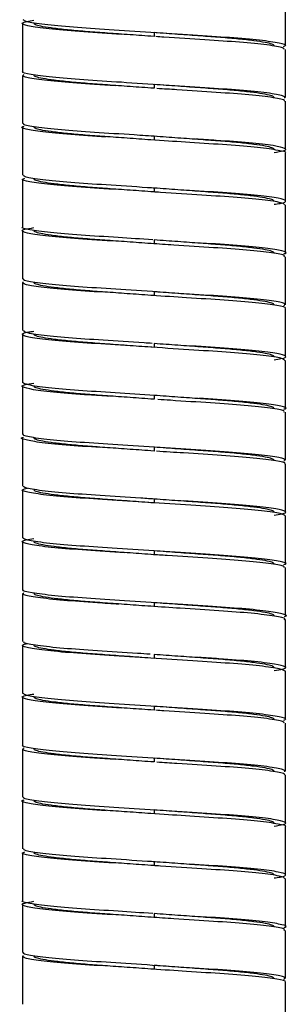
# Paper-space layout '_Izquierda' of a CAD drawing. Header units: millimetres. Extents: x -180 to 180, y -27 to 403.
# Tile 2 of 4: x -7 to 7, y 73 to 124. Entities that reach past the tile are written whole.
import ezdxf

# ---------------------------------------------------------------- set-up
doc = ezdxf.new("R2010")
doc.units = ezdxf.units.MM

psp = doc.layouts.new('_Izquierda')

# ---------------------------------------------------------------- linework, layer by layer
at = {"color": 7, "linetype": 'Continuous', "lineweight": 25}
for p, q in [((6.85, 122.5), (6.85, 125)), ((-6.85, 123.65), (-6.85, 121.15)), ((0, 123.175), (0, 122.975)), ((6.85, 119.8), (6.85, 122.3)), ((-6.85, 120.95), (-6.85, 118.45)), ((0, 120.475), (0, 120.275)), ((6.85, 117.1), (6.85, 119.6)), ((-6.85, 118.25), (-6.85, 115.75)), ((0, 117.775), (0, 117.575)), ((6.85, 114.4), (6.85, 116.9)), ((-6.85, 115.55), (-6.85, 113.05)), ((0, 115.075), (0, 114.875)), ((6.85, 111.7), (6.85, 114.2)), ((-6.85, 112.85), (-6.85, 110.35)), ((0, 112.375), (0, 112.175)), ((6.85, 109), (6.85, 111.5)), ((-6.85, 110.15), (-6.85, 107.65)), ((0, 109.675), (0, 109.475)), ((6.85, 106.3), (6.85, 108.8)), ((-6.85, 107.45), (-6.85, 104.95)), ((0, 106.975), (0, 106.775)), ((6.85, 103.6), (6.85, 106.1)), ((-6.85, 104.75), (-6.85, 102.25)), ((0, 104.275), (0, 104.075)), ((6.85, 100.9), (6.85, 103.4)), ((-6.85, 102.05), (-6.85, 99.55)), ((0, 101.575), (0, 101.375)), ((6.85, 98.2), (6.85, 100.7)), ((-6.85, 99.35), (-6.85, 96.85)), ((0, 98.875), (0, 98.675)), ((6.85, 95.5), (6.85, 98)), ((-6.85, 96.65), (-6.85, 94.15)), ((0, 96.175), (0, 95.975)), ((6.85, 92.8), (6.85, 95.3)), ((-6.85, 93.95), (-6.85, 91.45)), ((0, 93.475), (0, 93.275)), ((6.85, 90.1), (6.85, 92.6)), ((-6.85, 91.25), (-6.85, 88.75)), ((0, 90.775), (0, 90.575)), ((6.85, 87.4), (6.85, 89.9)), ((-6.85, 88.55), (-6.85, 86.05)), ((0, 88.075), (0, 87.875)), ((6.85, 84.7), (6.85, 87.2)), ((-6.85, 85.85), (-6.85, 83.35)), ((0, 85.375), (0, 85.175)), ((6.85, 82), (6.85, 84.5)), ((-6.85, 83.15), (-6.85, 80.65)), ((0, 82.675), (0, 82.475)), ((6.85, 79.3), (6.85, 81.8)), ((-6.85, 80.45), (-6.85, 77.95)), ((0, 79.975), (0, 79.775)), ((6.85, 76.6), (6.85, 79.1)), ((-6.85, 77.75), (-6.85, 75.25)), ((0, 77.275), (0, 77.075)), ((6.85, 73.9), (6.85, 76.4)), ((-6.85, 75.05), (-6.85, 72.55)), ((0, 74.575), (0, 74.375)), ((6.85, 71.2), (6.85, 73.7))]:
    psp.add_line(p, q, dxfattribs=at)
for points, knots in [([(-1.694, 123.086), (-2.37, 123.129), (-3.733, 123.216), (-5.38, 123.349), (-6.511, 123.497), (-6.931, 123.632), (-6.834, 123.731), (-6.381, 123.798), (-6.25, 123.817)], [0, 0, 0, 0, 0.182643, 0.367788, 0.557939, 0.743328, 0.925773, 1, 1, 1, 1]), ([(6.751, 122.461), (6.79, 122.474), (6.965, 122.531), (6.585, 122.63), (5.604, 122.778), (4.006, 122.916), (2.026, 123.041), (-0.172, 123.186), (-2.348, 123.33), (-4.286, 123.453), (-5.783, 123.595), (-6.713, 123.734), (-6.779, 123.814), (-6.809, 123.85)], [0, 0, 0, 0, 0.028687, 0.126024, 0.22665, 0.325408, 0.421594, 0.5218, 0.621603, 0.71754, 0.816916, 0.917364, 1, 1, 1, 1]), ([(0, 122.975), (-0.419, 123.005), (-0.837, 123.035), (-1.65, 123.094), (-2.043, 123.122), (-2.6, 123.162), (-2.78, 123.175), (-3.127, 123.2), (-3.294, 123.212), (-3.79, 123.251), (-4.107, 123.278), (-4.691, 123.335), (-4.959, 123.365), (-5.424, 123.425), (-5.623, 123.455), (-5.939, 123.515), (-6.058, 123.544), (-6.213, 123.599), (-6.25, 123.626), (-6.25, 123.65)], [0, 0, 0, 0, 0.125, 0.125, 0.25, 0.25, 0.3125, 0.3125, 0.375, 0.375, 0.5, 0.5, 0.625, 0.625, 0.75, 0.75, 0.875, 0.875, 1, 1, 1, 1]), ([(6.25, 122.5), (6.25, 122.524), (6.213, 122.551), (6.058, 122.606), (5.939, 122.635), (5.623, 122.695), (5.424, 122.725), (4.959, 122.785), (4.691, 122.815), (4.107, 122.872), (3.79, 122.899), (3.294, 122.938), (3.127, 122.95), (2.78, 122.975), (2.6, 122.988), (2.043, 123.028), (1.65, 123.056), (0.837, 123.115), (0.419, 123.145), (0, 123.175)], [0, 0, 0, 0, 0.125, 0.125, 0.25, 0.25, 0.375, 0.375, 0.5, 0.5, 0.625, 0.625, 0.6875, 0.6875, 0.75, 0.75, 0.875, 0.875, 1, 1, 1, 1]), ([(6.781, 122.3), (6.778, 122.329), (6.769, 122.401), (5.963, 122.533), (4.551, 122.677), (2.669, 122.799), (1.104, 122.902), (0.238, 122.959), (0.099, 122.969)], [0, 0, 0, 0, 0.140002, 0.3479214, 0.5552831, 0.7545082, 0.9606295, 1, 1, 1, 1]), ([(6.819, 119.762), (6.822, 119.804), (6.828, 119.888), (5.97, 120.032), (4.55, 120.177), (2.667, 120.3), (0.516, 120.441), (-1.697, 120.588), (-3.722, 120.715), (-5.395, 120.849), (-6.462, 120.997), (-6.926, 121.094), (-6.821, 121.144), (-6.808, 121.15)], [0, 0, 0, 0, 0.096071, 0.196265, 0.296189, 0.392192, 0.491519, 0.592052, 0.688799, 0.786872, 0.887596, 0.985798, 1, 1, 1, 1]), ([(-1.994, 120.406), (-2.368, 120.43), (-3.431, 120.5), (-4.921, 120.605), (-6.216, 120.752), (-6.894, 120.885), (-6.8, 120.962), (-6.759, 120.996)], [0, 0, 0, 0, 0.122242, 0.347896, 0.582684, 0.815276, 1, 1, 1, 1]), ([(0, 120.275), (-0.419, 120.305), (-0.837, 120.335), (-1.65, 120.394), (-2.043, 120.422), (-2.6, 120.462), (-2.78, 120.475), (-3.127, 120.5), (-3.294, 120.512), (-3.79, 120.551), (-4.107, 120.578), (-4.691, 120.635), (-4.959, 120.665), (-5.424, 120.725), (-5.623, 120.755), (-5.939, 120.815), (-6.058, 120.844), (-6.213, 120.899), (-6.25, 120.926), (-6.25, 120.95)], [0, 0, 0, 0, 0.125, 0.125, 0.25, 0.25, 0.3125, 0.3125, 0.375, 0.375, 0.5, 0.5, 0.625, 0.625, 0.75, 0.75, 0.875, 0.875, 1, 1, 1, 1]), ([(6.25, 119.8), (6.25, 119.824), (6.213, 119.851), (6.058, 119.906), (5.939, 119.935), (5.623, 119.995), (5.424, 120.025), (4.959, 120.085), (4.691, 120.115), (4.107, 120.172), (3.79, 120.199), (3.294, 120.238), (3.127, 120.25), (2.78, 120.275), (2.6, 120.288), (2.043, 120.328), (1.65, 120.356), (0.837, 120.415), (0.419, 120.445), (0, 120.475)], [0, 0, 0, 0, 0.125, 0.125, 0.25, 0.25, 0.375, 0.375, 0.5, 0.5, 0.625, 0.625, 0.6875, 0.6875, 0.75, 0.75, 0.875, 0.875, 1, 1, 1, 1]), ([(6.772, 119.6), (6.792, 119.616), (6.865, 119.675), (6.274, 119.787), (5.051, 119.934), (3.282, 120.062), (1.576, 120.171), (0.504, 120.242), (0.156, 120.265)], [0, 0, 0, 0, 0.076264, 0.283771, 0.49408, 0.696634, 0.901448, 1, 1, 1, 1]), ([(-2.493, 117.739), (-3.129, 117.78), (-4.425, 117.864), (-5.896, 118.006), (-6.719, 118.153), (-6.987, 118.241), (-6.782, 118.293), (-6.754, 118.3)], [0, 0, 0, 0, 0.235171, 0.479483, 0.72544, 0.961625, 1, 1, 1, 1]), ([(0.156, 117.765), (-0.24, 117.791), (-1.362, 117.865), (-3.132, 117.979), (-4.93, 118.105), (-6.203, 118.252), (-6.843, 118.369), (-6.786, 118.431), (-6.768, 118.45)], [0, 0, 0, 0, 0.108809, 0.308438, 0.504447, 0.708389, 0.910425, 1, 1, 1, 1]), ([(0, 117.575), (-0.419, 117.605), (-0.837, 117.635), (-1.65, 117.694), (-2.043, 117.722), (-2.6, 117.762), (-2.78, 117.775), (-3.127, 117.8), (-3.294, 117.812), (-3.79, 117.851), (-4.107, 117.878), (-4.691, 117.935), (-4.959, 117.965), (-5.424, 118.025), (-5.623, 118.055), (-5.939, 118.115), (-6.058, 118.144), (-6.213, 118.199), (-6.25, 118.226), (-6.25, 118.25)], [0, 0, 0, 0, 0.125, 0.125, 0.25, 0.25, 0.3125, 0.3125, 0.375, 0.375, 0.5, 0.5, 0.625, 0.625, 0.75, 0.75, 0.875, 0.875, 1, 1, 1, 1]), ([(6.25, 117.1), (6.25, 117.124), (6.213, 117.151), (6.058, 117.206), (5.939, 117.235), (5.623, 117.295), (5.424, 117.325), (4.959, 117.385), (4.691, 117.415), (4.107, 117.472), (3.79, 117.499), (3.294, 117.538), (3.127, 117.55), (2.78, 117.575), (2.6, 117.588), (2.043, 117.628), (1.65, 117.656), (0.837, 117.715), (0.419, 117.745), (0, 117.775)], [0, 0, 0, 0, 0.125, 0.125, 0.25, 0.25, 0.375, 0.375, 0.5, 0.5, 0.625, 0.625, 0.6875, 0.6875, 0.75, 0.75, 0.875, 0.875, 1, 1, 1, 1]), ([(6.827, 116.9), (6.835, 116.903), (6.945, 116.95), (6.515, 117.042), (5.504, 117.189), (3.864, 117.326), (1.991, 117.443), (0.672, 117.531), (0.068, 117.571)], [0, 0, 0, 0, 0.014599, 0.21748, 0.426395, 0.630616, 0.830696, 1, 1, 1, 1]), ([(6.25, 116.933), (6.432, 116.963), (6.895, 117.04), (6.895, 117.146), (6.309, 117.287), (5.036, 117.434), (3.58, 117.541), (2.525, 117.609), (2.157, 117.633)], [0, 0, 0, 0, 0.122626, 0.312189, 0.508057, 0.706569, 0.897762, 1, 1, 1, 1]), ([(-1.857, 114.997), (-2.525, 115.039), (-3.874, 115.125), (-5.496, 115.26), (-6.537, 115.408), (-6.956, 115.515), (-6.783, 115.576), (-6.733, 115.594)], [0, 0, 0, 0, 0.222873, 0.45036, 0.683074, 0.909068, 1, 1, 1, 1]), ([(0.068, 115.071), (-0.069, 115.08), (-0.934, 115.136), (-2.511, 115.241), (-4.419, 115.363), (-5.875, 115.506), (-6.742, 115.642), (-6.778, 115.718), (-6.793, 115.75)], [0, 0, 0, 0, 0.038385, 0.241864, 0.437898, 0.641551, 0.846576, 1, 1, 1, 1]), ([(0, 114.875), (-0.419, 114.905), (-0.837, 114.935), (-1.65, 114.994), (-2.043, 115.022), (-2.6, 115.062), (-2.78, 115.075), (-3.127, 115.1), (-3.294, 115.112), (-3.79, 115.151), (-4.107, 115.178), (-4.691, 115.235), (-4.959, 115.265), (-5.424, 115.325), (-5.623, 115.355), (-5.939, 115.415), (-6.058, 115.444), (-6.213, 115.499), (-6.25, 115.526), (-6.25, 115.55)], [0, 0, 0, 0, 0.125, 0.125, 0.25, 0.25, 0.3125, 0.3125, 0.375, 0.375, 0.5, 0.5, 0.625, 0.625, 0.75, 0.75, 0.875, 0.875, 1, 1, 1, 1]), ([(6.25, 114.4), (6.25, 114.424), (6.213, 114.451), (6.058, 114.506), (5.939, 114.535), (5.623, 114.595), (5.424, 114.625), (4.959, 114.685), (4.691, 114.715), (4.107, 114.772), (3.79, 114.799), (3.294, 114.838), (3.127, 114.85), (2.78, 114.875), (2.6, 114.888), (2.043, 114.928), (1.65, 114.956), (0.837, 115.015), (0.419, 115.045), (0, 115.075)], [0, 0, 0, 0, 0.125, 0.125, 0.25, 0.25, 0.375, 0.375, 0.5, 0.5, 0.625, 0.625, 0.6875, 0.6875, 0.75, 0.75, 0.875, 0.875, 1, 1, 1, 1]), ([(6.25, 114.232), (6.362, 114.248), (6.811, 114.311), (6.934, 114.409), (6.571, 114.542), (5.487, 114.69), (3.876, 114.825), (2.526, 114.911), (1.857, 114.953)], [0, 0, 0, 0, 0.062116, 0.247586, 0.434635, 0.627248, 0.815533, 1, 1, 1, 1]), ([(6.793, 114.2), (6.778, 114.232), (6.742, 114.308), (5.875, 114.444), (4.419, 114.587), (2.511, 114.709), (0.934, 114.814), (0.069, 114.87), (-0.068, 114.879)], [0, 0, 0, 0, 0.153424, 0.358449, 0.562102, 0.758136, 0.961615, 1, 1, 1, 1]), ([(-0.068, 112.379), (-0.672, 112.419), (-1.991, 112.507), (-3.864, 112.624), (-5.504, 112.761), (-6.515, 112.908), (-6.945, 113), (-6.835, 113.047), (-6.827, 113.05)], [0, 0, 0, 0, 0.169304, 0.369384, 0.573605, 0.78252, 0.985401, 1, 1, 1, 1]), ([(-2.157, 112.317), (-2.525, 112.341), (-3.58, 112.409), (-5.036, 112.516), (-6.309, 112.663), (-6.895, 112.804), (-6.895, 112.91), (-6.432, 112.987), (-6.25, 113.017)], [0, 0, 0, 0, 0.102239, 0.293431, 0.491943, 0.687811, 0.877374, 1, 1, 1, 1]), ([(0, 112.175), (-0.419, 112.205), (-0.837, 112.235), (-1.65, 112.294), (-2.043, 112.322), (-2.6, 112.362), (-2.78, 112.375), (-3.127, 112.4), (-3.294, 112.412), (-3.79, 112.451), (-4.107, 112.478), (-4.691, 112.535), (-4.959, 112.565), (-5.424, 112.625), (-5.623, 112.655), (-5.939, 112.715), (-6.058, 112.744), (-6.213, 112.799), (-6.25, 112.826), (-6.25, 112.85)], [0, 0, 0, 0, 0.125, 0.125, 0.25, 0.25, 0.3125, 0.3125, 0.375, 0.375, 0.5, 0.5, 0.625, 0.625, 0.75, 0.75, 0.875, 0.875, 1, 1, 1, 1]), ([(6.25, 111.7), (6.25, 111.724), (6.213, 111.751), (6.058, 111.806), (5.939, 111.835), (5.623, 111.895), (5.424, 111.925), (4.959, 111.985), (4.691, 112.015), (4.107, 112.072), (3.79, 112.099), (3.294, 112.138), (3.127, 112.15), (2.78, 112.175), (2.6, 112.188), (2.043, 112.228), (1.65, 112.256), (0.837, 112.315), (0.419, 112.345), (0, 112.375)], [0, 0, 0, 0, 0.125, 0.125, 0.25, 0.25, 0.375, 0.375, 0.5, 0.5, 0.625, 0.625, 0.6875, 0.6875, 0.75, 0.75, 0.875, 0.875, 1, 1, 1, 1]), ([(6.768, 111.5), (6.786, 111.519), (6.843, 111.581), (6.203, 111.698), (4.93, 111.845), (3.132, 111.971), (1.362, 112.085), (0.24, 112.159), (-0.156, 112.185)], [0, 0, 0, 0, 0.089575, 0.291611, 0.495553, 0.691562, 0.891191, 1, 1, 1, 1]), ([(6.754, 111.65), (6.782, 111.657), (6.987, 111.709), (6.719, 111.797), (5.896, 111.944), (4.425, 112.086), (3.129, 112.17), (2.493, 112.211)], [0, 0, 0, 0, 0.038375, 0.27456, 0.520517, 0.764829, 1, 1, 1, 1]), ([(6.759, 108.954), (6.8, 108.988), (6.894, 109.065), (6.215, 109.198), (4.928, 109.345), (3.132, 109.471), (1.027, 109.607), (-1.196, 109.754), (-3.282, 109.888), (-5.051, 110.016), (-6.274, 110.163), (-6.865, 110.275), (-6.792, 110.334), (-6.772, 110.35)], [0, 0, 0, 0, 0.078589, 0.177542, 0.27743, 0.373432, 0.471207, 0.571361, 0.66875, 0.765065, 0.865067, 0.963736, 1, 1, 1, 1]), ([(-2.646, 109.649), (-3.276, 109.69), (-4.562, 109.774), (-5.967, 109.917), (-6.829, 110.062), (-6.822, 110.147), (-6.819, 110.188)], [0, 0, 0, 0, 0.244787, 0.499571, 0.75504, 1, 1, 1, 1]), ([(0, 109.475), (-0.419, 109.505), (-0.837, 109.535), (-1.65, 109.594), (-2.043, 109.622), (-2.6, 109.662), (-2.78, 109.675), (-3.127, 109.7), (-3.294, 109.712), (-3.79, 109.751), (-4.107, 109.778), (-4.691, 109.835), (-4.959, 109.865), (-5.424, 109.925), (-5.623, 109.955), (-5.939, 110.015), (-6.058, 110.044), (-6.213, 110.099), (-6.25, 110.126), (-6.25, 110.15)], [0, 0, 0, 0, 0.125, 0.125, 0.25, 0.25, 0.3125, 0.3125, 0.375, 0.375, 0.5, 0.5, 0.625, 0.625, 0.75, 0.75, 0.875, 0.875, 1, 1, 1, 1]), ([(6.808, 108.8), (6.821, 108.806), (6.926, 108.856), (6.462, 108.953), (5.395, 109.101), (3.721, 109.235), (1.827, 109.354), (0.506, 109.441), (-0.099, 109.481)], [0, 0, 0, 0, 0.029013, 0.229626, 0.435392, 0.635741, 0.833383, 1, 1, 1, 1]), ([(6.25, 109), (6.25, 109.024), (6.213, 109.051), (6.058, 109.106), (5.939, 109.135), (5.623, 109.195), (5.424, 109.225), (4.959, 109.285), (4.691, 109.315), (4.107, 109.372), (3.79, 109.399), (3.294, 109.438), (3.127, 109.45), (2.78, 109.475), (2.6, 109.488), (2.043, 109.528), (1.65, 109.556), (0.837, 109.615), (0.419, 109.645), (0, 109.675)], [0, 0, 0, 0, 0.125, 0.125, 0.25, 0.25, 0.375, 0.375, 0.5, 0.5, 0.625, 0.625, 0.6875, 0.6875, 0.75, 0.75, 0.875, 0.875, 1, 1, 1, 1]), ([(6.809, 106.1), (6.779, 106.136), (6.713, 106.216), (5.783, 106.355), (4.286, 106.497), (2.348, 106.62), (0.172, 106.764), (-2.025, 106.909), (-4.009, 107.033), (-5.594, 107.172), (-6.626, 107.319), (-6.933, 107.45), (-6.785, 107.547), (-6.343, 107.607), (-6.25, 107.619)], [0, 0, 0, 0, 0.075497, 0.167269, 0.25806, 0.34571, 0.436891, 0.528441, 0.616317, 0.706544, 0.798478, 0.887407, 0.976336, 1, 1, 1, 1]), ([(-0.099, 106.981), (-0.238, 106.991), (-1.104, 107.048), (-2.669, 107.151), (-4.551, 107.273), (-5.963, 107.417), (-6.769, 107.549), (-6.778, 107.621), (-6.781, 107.65)], [0, 0, 0, 0, 0.039371, 0.245492, 0.444717, 0.652079, 0.859998, 1, 1, 1, 1]), ([(0, 106.775), (-0.419, 106.805), (-0.837, 106.835), (-1.65, 106.894), (-2.043, 106.922), (-2.6, 106.962), (-2.78, 106.975), (-3.127, 107), (-3.294, 107.012), (-3.79, 107.051), (-4.107, 107.078), (-4.691, 107.135), (-4.959, 107.165), (-5.424, 107.225), (-5.623, 107.255), (-5.939, 107.315), (-6.058, 107.344), (-6.213, 107.399), (-6.25, 107.426), (-6.25, 107.45)], [0, 0, 0, 0, 0.125, 0.125, 0.25, 0.25, 0.3125, 0.3125, 0.375, 0.375, 0.5, 0.5, 0.625, 0.625, 0.75, 0.75, 0.875, 0.875, 1, 1, 1, 1]), ([(6.25, 106.3), (6.25, 106.324), (6.213, 106.351), (6.058, 106.406), (5.939, 106.435), (5.623, 106.495), (5.424, 106.525), (4.959, 106.585), (4.691, 106.615), (4.107, 106.672), (3.79, 106.699), (3.294, 106.738), (3.127, 106.75), (2.78, 106.775), (2.6, 106.788), (2.043, 106.828), (1.65, 106.856), (0.837, 106.915), (0.419, 106.945), (0, 106.975)], [0, 0, 0, 0, 0.125, 0.125, 0.25, 0.25, 0.375, 0.375, 0.5, 0.5, 0.625, 0.625, 0.6875, 0.6875, 0.75, 0.75, 0.875, 0.875, 1, 1, 1, 1]), ([(6.25, 106.133), (6.381, 106.152), (6.834, 106.219), (6.931, 106.318), (6.511, 106.453), (5.38, 106.601), (3.733, 106.734), (2.37, 106.821), (1.694, 106.864)], [0, 0, 0, 0, 0.074227, 0.256672, 0.442061, 0.632212, 0.817357, 1, 1, 1, 1]), ([(-2.319, 104.227), (-2.68, 104.251), (-3.726, 104.318), (-5.151, 104.427), (-6.381, 104.574), (-6.911, 104.714), (-6.877, 104.817), (-6.416, 104.89), (-6.25, 104.916)], [0, 0, 0, 0, 0.102875, 0.298021, 0.500012, 0.698516, 0.891512, 1, 1, 1, 1]), ([(0.036, 104.273), (-0.659, 104.319), (-2.066, 104.412), (-4.01, 104.533), (-5.587, 104.672), (-6.649, 104.819), (-6.784, 104.907), (-6.85, 104.95)], [0, 0, 0, 0, 0.193047, 0.390593, 0.593422, 0.800088, 1, 1, 1, 1]), ([(0, 104.075), (-0.419, 104.105), (-0.837, 104.135), (-1.65, 104.194), (-2.043, 104.222), (-2.6, 104.262), (-2.78, 104.275), (-3.127, 104.3), (-3.294, 104.312), (-3.79, 104.351), (-4.107, 104.378), (-4.691, 104.435), (-4.959, 104.465), (-5.424, 104.525), (-5.623, 104.555), (-5.939, 104.615), (-6.058, 104.644), (-6.213, 104.699), (-6.25, 104.726), (-6.25, 104.75)], [0, 0, 0, 0, 0.125, 0.125, 0.25, 0.25, 0.3125, 0.3125, 0.375, 0.375, 0.5, 0.5, 0.625, 0.625, 0.75, 0.75, 0.875, 0.875, 1, 1, 1, 1]), ([(6.25, 103.6), (6.25, 103.624), (6.213, 103.651), (6.058, 103.706), (5.939, 103.735), (5.623, 103.795), (5.424, 103.825), (4.959, 103.885), (4.691, 103.915), (4.107, 103.972), (3.79, 103.999), (3.294, 104.038), (3.127, 104.05), (2.78, 104.075), (2.6, 104.088), (2.043, 104.128), (1.65, 104.156), (0.837, 104.215), (0.419, 104.245), (0, 104.275)], [0, 0, 0, 0, 0.125, 0.125, 0.25, 0.25, 0.375, 0.375, 0.5, 0.5, 0.625, 0.625, 0.6875, 0.6875, 0.75, 0.75, 0.875, 0.875, 1, 1, 1, 1]), ([(6.768, 103.4), (6.781, 103.422), (6.82, 103.488), (6.127, 103.61), (4.807, 103.756), (2.979, 103.88), (1.366, 103.985), (0.421, 104.047), (0.202, 104.062)], [0, 0, 0, 0, 0.10917, 0.318415, 0.528787, 0.730749, 0.937727, 1, 1, 1, 1]), ([(6.758, 103.556), (6.789, 103.564), (6.982, 103.617), (6.678, 103.708), (5.802, 103.856), (4.291, 103.996), (2.98, 104.08), (2.337, 104.121)], [0, 0, 0, 0, 0.045317, 0.280358, 0.524768, 0.766568, 1, 1, 1, 1]), ([(-2.798, 101.559), (-3.418, 101.6), (-4.685, 101.684), (-6.076, 101.828), (-6.782, 101.974), (-6.995, 102.054), (-6.794, 102.1), (-6.79, 102.1)], [0, 0, 0, 0, 0.243854, 0.497894, 0.751592, 0.995236, 1, 1, 1, 1]), ([(6.778, 100.85), (6.812, 100.889), (6.883, 100.97), (6.138, 101.11), (4.804, 101.256), (2.979, 101.38), (0.858, 101.518), (-1.364, 101.666), (-3.431, 101.797), (-5.169, 101.927), (-6.342, 102.074), (-6.887, 102.182), (-6.8, 102.238), (-6.78, 102.25)], [0, 0, 0, 0, 0.08891, 0.18782, 0.287263, 0.382731, 0.48057, 0.580392, 0.677078, 0.773481, 0.873265, 0.971327, 1, 1, 1, 1]), ([(0, 101.375), (-0.419, 101.405), (-0.837, 101.435), (-1.65, 101.494), (-2.043, 101.522), (-2.6, 101.562), (-2.78, 101.575), (-3.127, 101.6), (-3.294, 101.612), (-3.79, 101.651), (-4.107, 101.678), (-4.691, 101.735), (-4.959, 101.765), (-5.424, 101.825), (-5.623, 101.855), (-5.939, 101.915), (-6.058, 101.944), (-6.213, 101.999), (-6.25, 102.026), (-6.25, 102.05)], [0, 0, 0, 0, 0.125, 0.125, 0.25, 0.25, 0.3125, 0.3125, 0.375, 0.375, 0.5, 0.5, 0.625, 0.625, 0.75, 0.75, 0.875, 0.875, 1, 1, 1, 1]), ([(6.25, 100.9), (6.25, 100.924), (6.213, 100.951), (6.058, 101.006), (5.939, 101.035), (5.623, 101.095), (5.424, 101.125), (4.959, 101.185), (4.691, 101.215), (4.107, 101.272), (3.79, 101.299), (3.294, 101.338), (3.127, 101.35), (2.78, 101.375), (2.6, 101.388), (2.043, 101.428), (1.65, 101.456), (0.837, 101.515), (0.419, 101.545), (0, 101.575)], [0, 0, 0, 0, 0.125, 0.125, 0.25, 0.25, 0.375, 0.375, 0.5, 0.5, 0.625, 0.625, 0.6875, 0.6875, 0.75, 0.75, 0.875, 0.875, 1, 1, 1, 1]), ([(6.793, 100.7), (6.81, 100.709), (6.907, 100.762), (6.404, 100.864), (5.284, 101.012), (3.576, 101.144), (1.79, 101.257), (0.6, 101.335), (0.129, 101.367)], [0, 0, 0, 0, 0.0448682, 0.250605, 0.4607912, 0.6646398, 0.8673181, 1, 1, 1, 1]), ([(0.129, 98.867), (-0.143, 98.884), (-1.143, 98.95), (-2.825, 99.06), (-4.68, 99.184), (-6.047, 99.329), (-6.795, 99.456), (-6.779, 99.524), (-6.772, 99.55)], [0, 0, 0, 0, 0.075303, 0.276527, 0.471846, 0.675323, 0.878527, 1, 1, 1, 1]), ([(6.828, 98), (6.781, 98.039), (6.682, 98.123), (5.687, 98.267), (4.149, 98.407), (2.187, 98.53), (0, 98.675), (-2.188, 98.82), (-4.145, 98.943), (-5.701, 99.083), (-6.652, 99.231), (-6.981, 99.343), (-6.703, 99.417), (-6.592, 99.447)], [0, 0, 0, 0, 0.0864578, 0.1829037, 0.2779382, 0.3700434, 0.4659779, 0.5619124, 0.6540176, 0.7490521, 0.845498, 0.9384738, 1, 1, 1, 1]), ([(0, 98.675), (-0.419, 98.705), (-0.837, 98.735), (-1.65, 98.794), (-2.043, 98.822), (-2.6, 98.862), (-2.78, 98.875), (-3.127, 98.9), (-3.294, 98.912), (-3.79, 98.951), (-4.107, 98.978), (-4.691, 99.035), (-4.959, 99.065), (-5.424, 99.125), (-5.623, 99.155), (-5.939, 99.215), (-6.058, 99.244), (-6.213, 99.299), (-6.25, 99.326), (-6.25, 99.35)], [0, 0, 0, 0, 0.125, 0.125, 0.25, 0.25, 0.3125, 0.3125, 0.375, 0.375, 0.5, 0.5, 0.625, 0.625, 0.75, 0.75, 0.875, 0.875, 1, 1, 1, 1]), ([(6.25, 98.2), (6.25, 98.224), (6.213, 98.251), (6.058, 98.306), (5.939, 98.335), (5.623, 98.395), (5.424, 98.425), (4.959, 98.485), (4.691, 98.515), (4.107, 98.572), (3.79, 98.599), (3.294, 98.638), (3.127, 98.65), (2.78, 98.675), (2.6, 98.688), (2.043, 98.728), (1.65, 98.756), (0.837, 98.815), (0.419, 98.845), (0, 98.875)], [0, 0, 0, 0, 0.125, 0.125, 0.25, 0.25, 0.375, 0.375, 0.5, 0.5, 0.625, 0.625, 0.6875, 0.6875, 0.75, 0.75, 0.875, 0.875, 1, 1, 1, 1]), ([(6.25, 98.034), (6.399, 98.056), (6.856, 98.126), (6.923, 98.227), (6.447, 98.364), (5.27, 98.512), (3.587, 98.643), (2.214, 98.731), (1.529, 98.775)], [0, 0, 0, 0, 0.086585, 0.266079, 0.44967, 0.637232, 0.819138, 1, 1, 1, 1]), ([(-1.529, 96.075), (-2.214, 96.119), (-3.587, 96.207), (-5.27, 96.338), (-6.447, 96.486), (-6.923, 96.623), (-6.856, 96.724), (-6.399, 96.794), (-6.25, 96.816)], [0, 0, 0, 0, 0.180862, 0.362768, 0.55033, 0.733921, 0.913415, 1, 1, 1, 1]), ([(6.755, 95.459), (6.79, 95.469), (6.975, 95.525), (6.633, 95.619), (5.706, 95.767), (4.144, 95.907), (2.188, 96.03), (0, 96.175), (-2.187, 96.32), (-4.149, 96.443), (-5.687, 96.583), (-6.682, 96.727), (-6.781, 96.811), (-6.828, 96.85)], [0, 0, 0, 0, 0.023399, 0.120152, 0.220517, 0.319412, 0.415259, 0.515091, 0.614923, 0.71077, 0.809666, 0.91003, 1, 1, 1, 1]), ([(0, 95.975), (-0.419, 96.005), (-0.837, 96.035), (-1.65, 96.094), (-2.043, 96.122), (-2.6, 96.162), (-2.78, 96.175), (-3.127, 96.2), (-3.294, 96.212), (-3.79, 96.251), (-4.107, 96.278), (-4.691, 96.335), (-4.959, 96.365), (-5.424, 96.425), (-5.623, 96.455), (-5.939, 96.515), (-6.058, 96.544), (-6.213, 96.599), (-6.25, 96.626), (-6.25, 96.65)], [0, 0, 0, 0, 0.125, 0.125, 0.25, 0.25, 0.3125, 0.3125, 0.375, 0.375, 0.5, 0.5, 0.625, 0.625, 0.75, 0.75, 0.875, 0.875, 1, 1, 1, 1]), ([(6.772, 95.3), (6.779, 95.326), (6.795, 95.394), (6.047, 95.521), (4.68, 95.666), (2.825, 95.79), (1.143, 95.9), (0.143, 95.966), (-0.129, 95.983)], [0, 0, 0, 0, 0.121473, 0.324677, 0.528154, 0.723473, 0.924697, 1, 1, 1, 1]), ([(6.25, 95.5), (6.25, 95.524), (6.213, 95.551), (6.058, 95.606), (5.939, 95.635), (5.623, 95.695), (5.424, 95.725), (4.959, 95.785), (4.691, 95.815), (4.107, 95.872), (3.79, 95.899), (3.294, 95.938), (3.127, 95.95), (2.78, 95.975), (2.6, 95.988), (2.043, 96.028), (1.65, 96.056), (0.837, 96.115), (0.419, 96.145), (0, 96.175)], [0, 0, 0, 0, 0.125, 0.125, 0.25, 0.25, 0.375, 0.375, 0.5, 0.5, 0.625, 0.625, 0.6875, 0.6875, 0.75, 0.75, 0.875, 0.875, 1, 1, 1, 1]), ([(6.79, 92.75), (6.794, 92.75), (6.995, 92.796), (6.781, 92.876), (6.079, 93.021), (4.672, 93.166), (2.826, 93.29), (0.687, 93.429), (-1.531, 93.577), (-3.577, 93.706), (-5.283, 93.838), (-6.404, 93.986), (-6.907, 94.088), (-6.81, 94.141), (-6.793, 94.15)], [0, 0, 0, 0, 0.00186, 0.097004, 0.196075, 0.295278, 0.390504, 0.488609, 0.588303, 0.68451, 0.781273, 0.881043, 0.978702, 1, 1, 1, 1]), ([(-1.829, 93.395), (-2.209, 93.42), (-3.28, 93.49), (-4.798, 93.594), (-6.14, 93.741), (-6.883, 93.88), (-6.812, 93.961), (-6.778, 94)], [0, 0, 0, 0, 0.120271, 0.339709, 0.568284, 0.795636, 1, 1, 1, 1]), ([(0, 93.275), (-0.419, 93.305), (-0.837, 93.335), (-1.65, 93.394), (-2.043, 93.422), (-2.6, 93.462), (-2.78, 93.475), (-3.127, 93.5), (-3.294, 93.512), (-3.79, 93.551), (-4.107, 93.578), (-4.691, 93.635), (-4.959, 93.665), (-5.424, 93.725), (-5.623, 93.755), (-5.939, 93.815), (-6.058, 93.844), (-6.213, 93.899), (-6.25, 93.926), (-6.25, 93.95)], [0, 0, 0, 0, 0.125, 0.125, 0.25, 0.25, 0.3125, 0.3125, 0.375, 0.375, 0.5, 0.5, 0.625, 0.625, 0.75, 0.75, 0.875, 0.875, 1, 1, 1, 1]), ([(6.25, 92.8), (6.25, 92.824), (6.213, 92.851), (6.058, 92.906), (5.939, 92.935), (5.623, 92.995), (5.424, 93.025), (4.959, 93.085), (4.691, 93.115), (4.107, 93.172), (3.79, 93.199), (3.294, 93.238), (3.127, 93.25), (2.78, 93.275), (2.6, 93.288), (2.043, 93.328), (1.65, 93.356), (0.837, 93.415), (0.419, 93.445), (0, 93.475)], [0, 0, 0, 0, 0.125, 0.125, 0.25, 0.25, 0.375, 0.375, 0.5, 0.5, 0.625, 0.625, 0.6875, 0.6875, 0.75, 0.75, 0.875, 0.875, 1, 1, 1, 1]), ([(6.78, 92.6), (6.8, 92.612), (6.887, 92.668), (6.342, 92.776), (5.169, 92.923), (3.431, 93.053), (1.572, 93.171), (0.323, 93.254), (-0.202, 93.288)], [0, 0, 0, 0, 0.058517, 0.258646, 0.46229, 0.659033, 0.856354, 1, 1, 1, 1]), ([(6.85, 89.9), (6.784, 89.943), (6.649, 90.031), (5.587, 90.178), (4.01, 90.317), (2.024, 90.441), (-0.172, 90.586), (-2.35, 90.73), (-4.281, 90.853), (-5.799, 90.995), (-6.696, 91.142), (-6.98, 91.25), (-6.691, 91.321), (-6.583, 91.348)], [0, 0, 0, 0, 0.093351, 0.189855, 0.284568, 0.376814, 0.472915, 0.56863, 0.660638, 0.755944, 0.852278, 0.944919, 1, 1, 1, 1]), ([(-0.202, 90.788), (-0.421, 90.803), (-1.366, 90.865), (-2.979, 90.97), (-4.807, 91.094), (-6.127, 91.24), (-6.82, 91.362), (-6.781, 91.428), (-6.768, 91.45)], [0, 0, 0, 0, 0.062273, 0.269251, 0.471213, 0.681585, 0.89083, 1, 1, 1, 1]), ([(0, 90.575), (-0.419, 90.605), (-0.837, 90.635), (-1.65, 90.694), (-2.043, 90.722), (-2.6, 90.762), (-2.78, 90.775), (-3.127, 90.8), (-3.294, 90.812), (-3.79, 90.851), (-4.107, 90.878), (-4.691, 90.935), (-4.959, 90.965), (-5.424, 91.025), (-5.623, 91.055), (-5.939, 91.115), (-6.058, 91.144), (-6.213, 91.199), (-6.25, 91.226), (-6.25, 91.25)], [0, 0, 0, 0, 0.125, 0.125, 0.25, 0.25, 0.3125, 0.3125, 0.375, 0.375, 0.5, 0.5, 0.625, 0.625, 0.75, 0.75, 0.875, 0.875, 1, 1, 1, 1]), ([(6.25, 90.1), (6.25, 90.124), (6.213, 90.151), (6.058, 90.206), (5.939, 90.235), (5.623, 90.295), (5.424, 90.325), (4.959, 90.385), (4.691, 90.415), (4.107, 90.472), (3.79, 90.499), (3.294, 90.538), (3.127, 90.55), (2.78, 90.575), (2.6, 90.588), (2.043, 90.628), (1.65, 90.656), (0.837, 90.715), (0.419, 90.745), (0, 90.775)], [0, 0, 0, 0, 0.125, 0.125, 0.25, 0.25, 0.375, 0.375, 0.5, 0.5, 0.625, 0.625, 0.6875, 0.6875, 0.75, 0.75, 0.875, 0.875, 1, 1, 1, 1]), ([(6.25, 89.934), (6.416, 89.96), (6.877, 90.033), (6.911, 90.136), (6.381, 90.276), (5.151, 90.423), (3.726, 90.532), (2.68, 90.599), (2.319, 90.623)], [0, 0, 0, 0, 0.108488, 0.301484, 0.499989, 0.70198, 0.897126, 1, 1, 1, 1]), ([(6.751, 87.361), (6.79, 87.374), (6.965, 87.431), (6.585, 87.53), (5.604, 87.678), (4.006, 87.816), (2.026, 87.941), (-0.172, 88.086), (-2.348, 88.23), (-4.286, 88.353), (-5.783, 88.495), (-6.713, 88.634), (-6.779, 88.714), (-6.809, 88.75)], [0, 0, 0, 0, 0.028687, 0.126024, 0.22665, 0.325408, 0.421594, 0.5218, 0.621603, 0.71754, 0.816916, 0.917364, 1, 1, 1, 1]), ([(-1.694, 87.986), (-2.37, 88.029), (-3.733, 88.116), (-5.38, 88.249), (-6.511, 88.397), (-6.931, 88.532), (-6.834, 88.631), (-6.381, 88.698), (-6.25, 88.717)], [0, 0, 0, 0, 0.182643, 0.367788, 0.557939, 0.743328, 0.925773, 1, 1, 1, 1]), ([(0, 87.875), (-0.419, 87.905), (-0.837, 87.935), (-1.65, 87.994), (-2.043, 88.022), (-2.6, 88.062), (-2.78, 88.075), (-3.127, 88.1), (-3.294, 88.112), (-3.79, 88.151), (-4.107, 88.178), (-4.691, 88.235), (-4.959, 88.265), (-5.424, 88.325), (-5.623, 88.355), (-5.939, 88.415), (-6.058, 88.444), (-6.213, 88.499), (-6.25, 88.526), (-6.25, 88.55)], [0, 0, 0, 0, 0.125, 0.125, 0.25, 0.25, 0.3125, 0.3125, 0.375, 0.375, 0.5, 0.5, 0.625, 0.625, 0.75, 0.75, 0.875, 0.875, 1, 1, 1, 1]), ([(6.25, 87.4), (6.25, 87.424), (6.213, 87.451), (6.058, 87.506), (5.939, 87.535), (5.623, 87.595), (5.424, 87.625), (4.959, 87.685), (4.691, 87.715), (4.107, 87.772), (3.79, 87.799), (3.294, 87.838), (3.127, 87.85), (2.78, 87.875), (2.6, 87.888), (2.043, 87.928), (1.65, 87.956), (0.837, 88.015), (0.419, 88.045), (0, 88.075)], [0, 0, 0, 0, 0.125, 0.125, 0.25, 0.25, 0.375, 0.375, 0.5, 0.5, 0.625, 0.625, 0.6875, 0.6875, 0.75, 0.75, 0.875, 0.875, 1, 1, 1, 1]), ([(6.781, 87.2), (6.778, 87.229), (6.769, 87.301), (5.963, 87.433), (4.551, 87.577), (2.669, 87.699), (1.104, 87.802), (0.238, 87.859), (0.099, 87.869)], [0, 0, 0, 0, 0.140002, 0.347921, 0.555283, 0.754508, 0.960629, 1, 1, 1, 1]), ([(6.819, 84.662), (6.822, 84.704), (6.828, 84.788), (5.97, 84.932), (4.55, 85.077), (2.667, 85.2), (0.516, 85.341), (-1.697, 85.488), (-3.722, 85.615), (-5.395, 85.749), (-6.462, 85.897), (-6.926, 85.994), (-6.821, 86.044), (-6.808, 86.05)], [0, 0, 0, 0, 0.0960715, 0.1962646, 0.2961889, 0.3921924, 0.491519, 0.5920517, 0.6887991, 0.7868717, 0.8875962, 0.9857981, 1, 1, 1, 1]), ([(-1.994, 85.306), (-2.368, 85.33), (-3.431, 85.4), (-4.92, 85.505), (-6.221, 85.652), (-6.92, 85.793), (-6.809, 85.877), (-6.754, 85.918)], [0, 0, 0, 0, 0.117588, 0.334651, 0.560501, 0.784239, 1, 1, 1, 1]), ([(0, 85.175), (-0.419, 85.205), (-0.837, 85.235), (-1.65, 85.294), (-2.043, 85.322), (-2.6, 85.362), (-2.78, 85.375), (-3.127, 85.4), (-3.294, 85.412), (-3.79, 85.451), (-4.107, 85.478), (-4.691, 85.535), (-4.959, 85.565), (-5.424, 85.625), (-5.623, 85.655), (-5.939, 85.715), (-6.058, 85.744), (-6.213, 85.799), (-6.25, 85.826), (-6.25, 85.85)], [0, 0, 0, 0, 0.125, 0.125, 0.25, 0.25, 0.3125, 0.3125, 0.375, 0.375, 0.5, 0.5, 0.625, 0.625, 0.75, 0.75, 0.875, 0.875, 1, 1, 1, 1]), ([(6.25, 84.7), (6.25, 84.724), (6.213, 84.751), (6.058, 84.806), (5.939, 84.835), (5.623, 84.895), (5.424, 84.925), (4.959, 84.985), (4.691, 85.015), (4.107, 85.072), (3.79, 85.099), (3.294, 85.138), (3.127, 85.15), (2.78, 85.175), (2.6, 85.188), (2.043, 85.228), (1.65, 85.256), (0.837, 85.315), (0.419, 85.345), (0, 85.375)], [0, 0, 0, 0, 0.125, 0.125, 0.25, 0.25, 0.375, 0.375, 0.5, 0.5, 0.625, 0.625, 0.6875, 0.6875, 0.75, 0.75, 0.875, 0.875, 1, 1, 1, 1]), ([(6.772, 84.5), (6.792, 84.516), (6.865, 84.575), (6.274, 84.687), (5.051, 84.834), (3.282, 84.962), (1.576, 85.071), (0.504, 85.142), (0.156, 85.165)], [0, 0, 0, 0, 0.076264, 0.283771, 0.49408, 0.696634, 0.901448, 1, 1, 1, 1]), ([(-2.493, 82.639), (-3.129, 82.68), (-4.425, 82.764), (-5.896, 82.906), (-6.719, 83.053), (-6.987, 83.141), (-6.782, 83.193), (-6.754, 83.2)], [0, 0, 0, 0, 0.235171, 0.479483, 0.72544, 0.961625, 1, 1, 1, 1]), ([(6.25, 81.833), (6.432, 81.863), (6.895, 81.94), (6.896, 82.046), (6.307, 82.187), (5.043, 82.334), (3.284, 82.462), (1.196, 82.596), (-1.027, 82.743), (-3.131, 82.879), (-4.931, 83.005), (-6.203, 83.152), (-6.843, 83.269), (-6.786, 83.331), (-6.768, 83.35)], [0, 0, 0, 0, 0.056867, 0.144775, 0.235607, 0.327665, 0.416329, 0.505983, 0.598181, 0.68819, 0.776566, 0.868519, 0.959613, 1, 1, 1, 1]), ([(0, 82.475), (-0.419, 82.505), (-0.837, 82.535), (-1.65, 82.594), (-2.043, 82.622), (-2.6, 82.662), (-2.78, 82.675), (-3.127, 82.7), (-3.294, 82.712), (-3.79, 82.751), (-4.107, 82.778), (-4.691, 82.835), (-4.959, 82.865), (-5.424, 82.925), (-5.623, 82.955), (-5.939, 83.015), (-6.058, 83.044), (-6.213, 83.099), (-6.25, 83.126), (-6.25, 83.15)], [0, 0, 0, 0, 0.125, 0.125, 0.25, 0.25, 0.3125, 0.3125, 0.375, 0.375, 0.5, 0.5, 0.625, 0.625, 0.75, 0.75, 0.875, 0.875, 1, 1, 1, 1]), ([(6.25, 82), (6.25, 82.024), (6.213, 82.051), (6.058, 82.106), (5.939, 82.135), (5.623, 82.195), (5.424, 82.225), (4.959, 82.285), (4.691, 82.315), (4.107, 82.372), (3.79, 82.399), (3.294, 82.438), (3.127, 82.45), (2.78, 82.475), (2.6, 82.488), (2.043, 82.528), (1.65, 82.556), (0.837, 82.615), (0.419, 82.645), (0, 82.675)], [0, 0, 0, 0, 0.125, 0.125, 0.25, 0.25, 0.375, 0.375, 0.5, 0.5, 0.625, 0.625, 0.6875, 0.6875, 0.75, 0.75, 0.875, 0.875, 1, 1, 1, 1]), ([(6.827, 81.8), (6.835, 81.803), (6.945, 81.85), (6.515, 81.942), (5.504, 82.089), (3.864, 82.226), (1.991, 82.343), (0.672, 82.431), (0.068, 82.471)], [0, 0, 0, 0, 0.0145991, 0.21748, 0.4263946, 0.6306161, 0.8306959, 1, 1, 1, 1]), ([(0.068, 79.971), (-0.069, 79.98), (-0.934, 80.036), (-2.511, 80.141), (-4.419, 80.263), (-5.875, 80.406), (-6.742, 80.542), (-6.778, 80.618), (-6.793, 80.65)], [0, 0, 0, 0, 0.038385, 0.241864, 0.437898, 0.641551, 0.846576, 1, 1, 1, 1]), ([(-1.857, 79.897), (-2.525, 79.939), (-3.874, 80.025), (-5.496, 80.16), (-6.537, 80.308), (-6.956, 80.415), (-6.783, 80.476), (-6.733, 80.494)], [0, 0, 0, 0, 0.222873, 0.45036, 0.683074, 0.909068, 1, 1, 1, 1]), ([(0, 79.775), (-0.419, 79.805), (-0.837, 79.835), (-1.65, 79.894), (-2.043, 79.922), (-2.6, 79.962), (-2.78, 79.975), (-3.127, 80), (-3.294, 80.012), (-3.79, 80.051), (-4.107, 80.078), (-4.691, 80.135), (-4.959, 80.165), (-5.424, 80.225), (-5.623, 80.255), (-5.939, 80.315), (-6.058, 80.344), (-6.213, 80.399), (-6.25, 80.426), (-6.25, 80.45)], [0, 0, 0, 0, 0.125, 0.125, 0.25, 0.25, 0.3125, 0.3125, 0.375, 0.375, 0.5, 0.5, 0.625, 0.625, 0.75, 0.75, 0.875, 0.875, 1, 1, 1, 1]), ([(6.793, 79.1), (6.778, 79.132), (6.742, 79.208), (5.875, 79.344), (4.419, 79.487), (2.511, 79.609), (0.934, 79.714), (0.069, 79.77), (-0.068, 79.779)], [0, 0, 0, 0, 0.153424, 0.358449, 0.562102, 0.758136, 0.961615, 1, 1, 1, 1]), ([(6.25, 79.3), (6.25, 79.324), (6.213, 79.351), (6.058, 79.406), (5.939, 79.435), (5.623, 79.495), (5.424, 79.525), (4.959, 79.585), (4.691, 79.615), (4.107, 79.672), (3.79, 79.699), (3.294, 79.738), (3.127, 79.75), (2.78, 79.775), (2.6, 79.788), (2.043, 79.828), (1.65, 79.856), (0.837, 79.915), (0.419, 79.945), (0, 79.975)], [0, 0, 0, 0, 0.125, 0.125, 0.25, 0.25, 0.375, 0.375, 0.5, 0.5, 0.625, 0.625, 0.6875, 0.6875, 0.75, 0.75, 0.875, 0.875, 1, 1, 1, 1]), ([(6.25, 79.132), (6.362, 79.148), (6.811, 79.211), (6.934, 79.309), (6.571, 79.442), (5.487, 79.59), (3.876, 79.725), (2.526, 79.811), (1.857, 79.853)], [0, 0, 0, 0, 0.062116, 0.247586, 0.434635, 0.627248, 0.815533, 1, 1, 1, 1]), ([(-0.068, 77.279), (-0.672, 77.319), (-1.991, 77.407), (-3.864, 77.524), (-5.504, 77.661), (-6.515, 77.808), (-6.945, 77.9), (-6.835, 77.947), (-6.827, 77.95)], [0, 0, 0, 0, 0.169304, 0.369384, 0.573605, 0.78252, 0.985401, 1, 1, 1, 1]), ([(-2.157, 77.217), (-2.525, 77.241), (-3.58, 77.309), (-5.036, 77.416), (-6.309, 77.563), (-6.895, 77.704), (-6.895, 77.81), (-6.432, 77.887), (-6.25, 77.917)], [0, 0, 0, 0, 0.102239, 0.293431, 0.491943, 0.687811, 0.877374, 1, 1, 1, 1]), ([(0, 77.075), (-0.419, 77.105), (-0.837, 77.135), (-1.65, 77.194), (-2.043, 77.222), (-2.6, 77.262), (-2.78, 77.275), (-3.127, 77.3), (-3.294, 77.312), (-3.79, 77.351), (-4.107, 77.378), (-4.691, 77.435), (-4.959, 77.465), (-5.424, 77.525), (-5.623, 77.555), (-5.939, 77.615), (-6.058, 77.644), (-6.213, 77.699), (-6.25, 77.726), (-6.25, 77.75)], [0, 0, 0, 0, 0.125, 0.125, 0.25, 0.25, 0.3125, 0.3125, 0.375, 0.375, 0.5, 0.5, 0.625, 0.625, 0.75, 0.75, 0.875, 0.875, 1, 1, 1, 1]), ([(6.768, 76.4), (6.786, 76.419), (6.843, 76.481), (6.203, 76.598), (4.93, 76.745), (3.132, 76.871), (1.362, 76.985), (0.24, 77.059), (-0.156, 77.085)], [0, 0, 0, 0, 0.089575, 0.291611, 0.495553, 0.691562, 0.891191, 1, 1, 1, 1]), ([(6.25, 76.6), (6.25, 76.624), (6.213, 76.651), (6.058, 76.706), (5.939, 76.735), (5.623, 76.795), (5.424, 76.825), (4.959, 76.885), (4.691, 76.915), (4.107, 76.972), (3.79, 76.999), (3.294, 77.038), (3.127, 77.05), (2.78, 77.075), (2.6, 77.088), (2.043, 77.128), (1.65, 77.156), (0.837, 77.215), (0.419, 77.245), (0, 77.275)], [0, 0, 0, 0, 0.125, 0.125, 0.25, 0.25, 0.375, 0.375, 0.5, 0.5, 0.625, 0.625, 0.6875, 0.6875, 0.75, 0.75, 0.875, 0.875, 1, 1, 1, 1]), ([(6.754, 76.55), (6.782, 76.557), (6.987, 76.609), (6.719, 76.697), (5.896, 76.844), (4.425, 76.986), (3.129, 77.07), (2.493, 77.111)], [0, 0, 0, 0, 0.038375, 0.27456, 0.520517, 0.764829, 1, 1, 1, 1]), ([(-2.646, 74.549), (-3.276, 74.59), (-4.562, 74.674), (-5.967, 74.817), (-6.829, 74.962), (-6.822, 75.047), (-6.819, 75.088)], [0, 0, 0, 0, 0.244787, 0.499571, 0.75504, 1, 1, 1, 1]), ([(6.759, 73.854), (6.8, 73.888), (6.894, 73.965), (6.215, 74.098), (4.928, 74.245), (3.132, 74.371), (1.027, 74.507), (-1.196, 74.654), (-3.282, 74.788), (-5.051, 74.916), (-6.274, 75.063), (-6.865, 75.175), (-6.792, 75.234), (-6.772, 75.25)], [0, 0, 0, 0, 0.0785885, 0.1775423, 0.2774299, 0.3734317, 0.4712066, 0.5713609, 0.6687502, 0.7650649, 0.8650666, 0.9637365, 1, 1, 1, 1]), ([(0, 74.375), (-0.419, 74.405), (-0.837, 74.435), (-1.65, 74.494), (-2.043, 74.522), (-2.6, 74.562), (-2.78, 74.575), (-3.127, 74.6), (-3.294, 74.612), (-3.79, 74.651), (-4.107, 74.678), (-4.691, 74.735), (-4.959, 74.765), (-5.424, 74.825), (-5.623, 74.855), (-5.939, 74.915), (-6.058, 74.944), (-6.213, 74.999), (-6.25, 75.026), (-6.25, 75.05)], [0, 0, 0, 0, 0.125, 0.125, 0.25, 0.25, 0.3125, 0.3125, 0.375, 0.375, 0.5, 0.5, 0.625, 0.625, 0.75, 0.75, 0.875, 0.875, 1, 1, 1, 1]), ([(6.25, 73.9), (6.25, 73.924), (6.213, 73.951), (6.058, 74.006), (5.939, 74.035), (5.623, 74.095), (5.424, 74.125), (4.959, 74.185), (4.691, 74.215), (4.107, 74.272), (3.79, 74.299), (3.294, 74.338), (3.127, 74.35), (2.78, 74.375), (2.6, 74.388), (2.043, 74.428), (1.65, 74.456), (0.837, 74.515), (0.419, 74.545), (0, 74.575)], [0, 0, 0, 0, 0.125, 0.125, 0.25, 0.25, 0.375, 0.375, 0.5, 0.5, 0.625, 0.625, 0.6875, 0.6875, 0.75, 0.75, 0.875, 0.875, 1, 1, 1, 1]), ([(6.808, 73.7), (6.821, 73.706), (6.926, 73.756), (6.462, 73.853), (5.395, 74.001), (3.721, 74.135), (1.827, 74.254), (0.506, 74.341), (-0.099, 74.381)], [0, 0, 0, 0, 0.029013, 0.229626, 0.435392, 0.635741, 0.833383, 1, 1, 1, 1])]:
    psp.add_open_spline(points, degree=3, knots=knots, dxfattribs=at)

doc.saveas('drawing.dxf')
